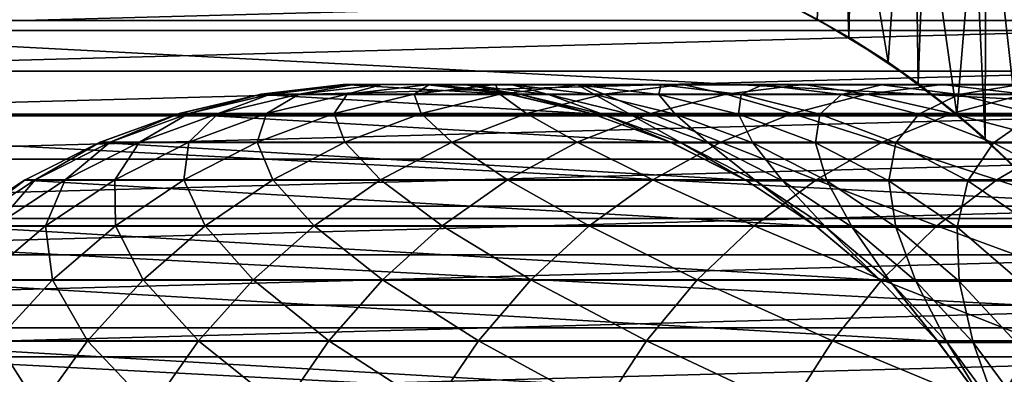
# Model space of a CAD drawing. Header units: metres. Extents: x -23 to 265, y -23 to 70.
# Tile 14 of 64: x -7.1 to 12.02, y 8.35 to 15.24. Entities that reach past the tile are written whole.
import ezdxf

# ---------------------------------------------------------------- set-up
doc = ezdxf.new("R2010")
doc.units = ezdxf.units.M
doc.layers.add('solid_SWIVIEL_SPOUT_SW0001', color=7, linetype='CONTINUOUS')

msp = doc.modelspace()

# ---------------------------------------------------------------- linework, layer by layer
at = {"layer": 'solid_SWIVIEL_SPOUT_SW0001'}
for points in [[(8.998302, 14.897964, 29.080879), (7.626505, 15.644653, 28.487469), (7.754554, 52.5, 28.538002)], [(7.626506, 15.644653, 67.512527), (8.998308, 14.897961, 66.919121), (7.754569, 52.5, 67.46199)], [(8.998302, 14.897964, 29.080879), (7.754554, 52.5, 28.538002), (9.813055, 52.5, 29.490368)], [(8.998308, 14.897961, 66.919121), (9.813069, 52.5, 66.509621), (7.754569, 52.5, 67.46199)], [(10.345019, 13.996405, 29.782351), (8.998302, 14.897964, 29.080879), (9.813055, 52.5, 29.490368)], [(8.998308, 14.897961, 66.919121), (10.345024, 13.996402, 66.217644), (9.813069, 52.5, 66.509621)], [(10.345019, 13.996405, 29.782351), (9.813055, 52.5, 29.490368), (11.756657, 52.5, 30.659771)], [(11.649474, 12.930913, 65.412415), (11.756677, 52.5, 65.340218), (9.813069, 52.5, 66.509621)], [(10.345024, 13.996402, 66.217644), (11.649474, 12.930913, 65.412415), (9.813069, 52.5, 66.509621)], [(11.649476, 12.930912, 30.587585), (10.345019, 13.996405, 29.782351), (11.756657, 52.5, 30.659771)], [(11.649474, 12.930913, 65.412415), (12.885215, 11.7, 64.51889), (11.756677, 52.5, 65.340218)], [(11.649476, 12.930912, 30.587585), (11.756657, 52.5, 30.659771), (12.885215, 11.7, 31.48111)], [(11.756657, 52.5, 30.659771), (13.562825, 52.5, 32.032776), (12.885215, 11.7, 31.48111)], [(13.562853, 52.5, 63.967201), (11.756677, 52.5, 65.340218), (12.885215, 11.7, 64.51889)], [(8.389693, 15.248994, 28.748688), (9.76221, 14.408957, 29.407011), (8.709156, 20.746099, 28.891087)], [(9.76221, 14.408957, 66.592987), (8.389693, 15.248994, 67.251312), (8.70916, 20.746098, 67.10891)], [(9.76221, 14.408957, 29.407011), (10.1573, 20.07683, 29.619867), (8.709156, 20.746099, 28.891087)], [(9.76221, 14.408957, 66.592987), (8.70916, 20.746098, 67.10891), (10.157303, 20.076832, 66.380119)], [(11.10037, 13.405243, 65.826431), (9.76221, 14.408957, 66.592987), (10.157303, 20.076832, 66.380119)], [(9.76221, 14.408957, 29.407011), (11.10037, 13.405243, 30.173565), (10.1573, 20.07683, 29.619867)], [(11.10037, 13.405243, 30.173565), (11.592036, 19.284052, 30.489298), (10.1573, 20.07683, 29.619867)], [(11.10037, 13.405243, 65.826431), (10.157303, 20.076832, 66.380119), (11.592048, 19.284046, 65.510704)], [(11.10037, 13.405243, 30.173565), (12.380527, 12.232794, 31.037613), (11.592036, 19.284052, 30.489298)], [(12.380527, 12.232794, 64.962387), (11.10037, 13.405243, 65.826431), (11.592048, 19.284046, 65.510704)], [(12.380527, 12.232794, 31.037613), (13.002514, 18.362589, 31.50956), (11.592036, 19.284052, 30.489298)], [(12.380527, 12.232794, 64.962387), (11.592048, 19.284046, 65.510704), (13.002521, 18.362583, 64.490433)], [(16.906519, 15.22275, -130), (-16.906515, 15.222754, -130), (-15.222732, 16.906536, -130)], [(16.906519, 15.22275, -130), (-15.222732, 16.906536, -130), (15.222731, 16.906536, -130)], [(13.400889, 15.77676, 100), (-13.400892, 15.776757, 100), (-14.235366, 15.028118, 100)], [(14.235367, 15.028117, 100), (13.400889, 15.77676, 100), (-14.235366, 15.028118, 100)], [(8.998302, 14.897964, 29.080879), (8.389693, 15.248994, 28.748688), (7.626505, 15.644653, 28.487469)], [(7.626506, 15.644653, 67.512527), (8.389693, 15.248994, 67.251312), (8.998308, 14.897961, 66.919121)], [(18.405123, 13.372131, -130), (-18.405117, 13.37214, -130), (-16.906515, 15.222754, -130)], [(18.405123, 13.372131, -130), (-16.906515, 15.222754, -130), (16.906519, 15.22275, -130)], [(8.998308, 14.897961, 66.919121), (8.389693, 15.248994, 67.251312), (9.76221, 14.408957, 66.592987)], [(8.998302, 14.897964, 29.080879), (9.76221, 14.408957, 29.407011), (8.389693, 15.248994, 28.748688)], [(14.235367, 15.028117, 100), (-14.235366, 15.028118, 100), (-15.02811, 14.235375, 100)], [(15.028111, 14.235373, 100), (14.235367, 15.028117, 100), (-15.02811, 14.235375, 100)], [(10.345019, 13.996405, 29.782351), (9.76221, 14.408957, 29.407011), (8.998302, 14.897964, 29.080879)], [(8.998308, 14.897961, 66.919121), (9.76221, 14.408957, 66.592987), (10.345024, 13.996402, 66.217644)], [(10.345024, 13.996402, 66.217644), (9.76221, 14.408957, 66.592987), (11.10037, 13.405243, 65.826431)], [(10.345019, 13.996405, 29.782351), (11.10037, 13.405243, 30.173565), (9.76221, 14.408957, 29.407011)], [(15.028111, 14.235373, 100), (-15.02811, 14.235375, 100), (-15.776747, 13.400906, 100)], [(15.776754, 13.400896, 100), (15.028111, 14.235373, 100), (-15.776747, 13.400906, 100)], [(-2.431064, 13.787311, 100.25), (-2.413426, 13.790409, 180.25), (-0.814028, 13.976315, 180.25)], [(-0.814039, 13.976314, 100.25), (-2.431064, 13.787311, 100.25), (-0.814028, 13.976315, 180.25)], [(2.431069, 13.78731, 100.25), (-2.431064, 13.787311, 100.25), (-0.814039, 13.976314, 100.25)], [(-0.814028, 13.976315, 180.25), (-2.413426, 13.790409, 180.25), (-2.226862, 13.790409, 187.115387)], [(-0.610338, 13.977437, 187.027466), (-2.226862, 13.790409, 187.115387), (-1.667722, 13.790409, 193.96051)], [(-0.794512, 13.977437, 180.25), (-0.814028, 13.976315, 180.25), (-2.226862, 13.790409, 187.115387)], [(-0.610338, 13.977437, 187.027466), (-0.794512, 13.977437, 180.25), (-2.226862, 13.790409, 187.115387)], [(-0.058358, 13.977437, 193.784927), (-1.667722, 13.790409, 193.96051), (-0.737655, 13.790409, 200.765152)], [(-0.058358, 13.977437, 193.784927), (-0.610338, 13.977437, 187.027466), (-1.667722, 13.790409, 193.96051)], [(-0.814039, 13.976314, 100.25), (-0.814028, 13.976315, 180.25), (-0.794512, 13.977437, 180.25)], [(-0.814039, 13.976314, 100.25), (-0.794512, 13.977437, 180.25), (0.814028, 13.976315, 180.25)], [(0.814046, 13.976313, 100.25), (-0.814039, 13.976314, 100.25), (0.814028, 13.976315, 180.25)], [(2.431069, 13.78731, 100.25), (-0.814039, 13.976314, 100.25), (0.814046, 13.976313, 100.25)], [(0.814028, 13.976315, 180.25), (-0.794512, 13.977437, 180.25), (-0.610338, 13.977437, 187.027466)], [(0.859798, 13.977437, 200.502426), (-0.737655, 13.790409, 200.765152), (0.560593, 13.790409, 207.509262)], [(0.859798, 13.977437, 200.502426), (-0.058358, 13.977437, 193.784927), (-0.737655, 13.790409, 200.765152)], [(1.016937, 13.975067, 186.938965), (-0.610338, 13.977437, 187.027466), (-0.058358, 13.977437, 193.784927)], [(0.835168, 13.975067, 180.25), (0.814028, 13.976315, 180.25), (-0.610338, 13.977437, 187.027466)], [(1.016937, 13.975067, 186.938965), (0.835168, 13.975067, 180.25), (-0.610338, 13.977437, 187.027466)], [(1.561709, 13.975067, 193.60817), (-0.058358, 13.977437, 193.784927), (0.859798, 13.977437, 200.502426)], [(1.561709, 13.975067, 193.60817), (1.016937, 13.975067, 186.938965), (-0.058358, 13.977437, 193.784927)], [(2.14142, 13.977437, 207.160156), (0.560593, 13.790409, 207.509262), (2.223191, 13.790409, 214.172897)], [(2.14142, 13.977437, 207.160156), (0.859798, 13.977437, 200.502426), (0.560593, 13.790409, 207.509262)], [(0.814046, 13.976313, 100.25), (0.814028, 13.976315, 180.25), (0.835168, 13.975067, 180.25)], [(0.814046, 13.976313, 100.25), (0.835168, 13.975067, 180.25), (2.431074, 13.787309, 180.25)], [(2.431069, 13.78731, 100.25), (0.814046, 13.976313, 100.25), (2.431074, 13.787309, 180.25)], [(2.431074, 13.787309, 180.25), (0.835168, 13.975067, 180.25), (1.016937, 13.975067, 186.938965)], [(2.467875, 13.975067, 200.237961), (0.859798, 13.977437, 200.502426), (2.14142, 13.977437, 207.160156)], [(2.467875, 13.975067, 200.237961), (1.561709, 13.975067, 193.60817), (0.859798, 13.977437, 200.502426)], [(2.632911, 13.78333, 186.851059), (1.016937, 13.975067, 186.938965), (1.561709, 13.975067, 193.60817)], [(2.45353, 13.78333, 180.25), (2.431074, 13.787309, 180.25), (1.016937, 13.975067, 186.938965)], [(2.632911, 13.78333, 186.851059), (2.45353, 13.78333, 180.25), (1.016937, 13.975067, 186.938965)], [(3.170525, 13.78333, 193.432648), (1.561709, 13.975067, 193.60817), (2.467875, 13.975067, 200.237961)], [(3.170525, 13.78333, 193.432648), (2.632911, 13.78333, 186.851059), (1.561709, 13.975067, 193.60817)], [(3.782726, 13.977437, 213.738464), (2.14142, 13.977437, 207.160156), (2.223191, 13.790409, 214.172897)], [(3.73276, 13.975067, 206.808746), (2.14142, 13.977437, 207.160156), (3.782726, 13.977437, 213.738464)], [(3.73276, 13.975067, 206.808746), (2.467875, 13.975067, 200.237961), (2.14142, 13.977437, 207.160156)], [(3.782726, 13.977437, 213.738464), (2.223191, 13.790409, 214.172897), (4.24523, 13.790409, 220.736404)], [(4.064784, 13.78333, 199.975327), (2.467875, 13.975067, 200.237961), (3.73276, 13.975067, 206.808746)], [(4.064784, 13.78333, 199.975327), (3.170525, 13.78333, 193.432648), (2.467875, 13.975067, 200.237961)], [(5.352632, 13.975067, 213.301147), (3.73276, 13.975067, 206.808746), (3.782726, 13.977437, 213.738464)], [(5.313049, 13.78333, 206.459763), (3.73276, 13.975067, 206.808746), (5.352632, 13.975067, 213.301147)], [(5.313049, 13.78333, 206.459763), (4.064784, 13.78333, 199.975327), (3.73276, 13.975067, 206.808746)], [(5.77887, 13.977437, 220.217926), (3.782726, 13.977437, 213.738464), (4.24523, 13.790409, 220.736404)], [(5.352632, 13.975067, 213.301147), (3.782726, 13.977437, 213.738464), (5.77887, 13.977437, 220.217926)], [(5.77887, 13.977437, 220.217926), (4.24523, 13.790409, 220.736404), (6.620743, 13.790409, 227.18042)], [(6.911636, 13.78333, 212.866852), (5.313049, 13.78333, 206.459763), (5.352632, 13.975067, 213.301147)], [(7.322708, 13.975067, 219.695984), (5.352632, 13.975067, 213.301147), (5.77887, 13.977437, 220.217926)], [(6.911636, 13.78333, 212.866852), (5.352632, 13.975067, 213.301147), (7.322708, 13.975067, 219.695984)], [(8.12396, 13.977437, 226.579407), (5.77887, 13.977437, 220.217926), (6.620743, 13.790409, 227.18042)], [(7.322708, 13.975067, 219.695984), (5.77887, 13.977437, 220.217926), (8.12396, 13.977437, 226.579407)], [(8.12396, 13.977437, 226.579407), (6.620743, 13.790409, 227.18042), (9.342717, 13.790409, 233.485901)], [(8.855826, 13.78333, 219.177673), (6.911636, 13.78333, 212.866852), (7.322708, 13.975067, 219.695984)], [(9.637175, 13.975067, 225.974396), (7.322708, 13.975067, 219.695984), (8.12396, 13.977437, 226.579407)], [(8.855826, 13.78333, 219.177673), (7.322708, 13.975067, 219.695984), (9.637175, 13.975067, 225.974396)], [(10.811076, 13.977437, 232.804138), (8.12396, 13.977437, 226.579407), (9.342717, 13.790409, 233.485901)], [(9.637175, 13.975067, 225.974396), (8.12396, 13.977437, 226.579407), (10.811076, 13.977437, 232.804138)], [(11.139881, 13.78333, 225.373581), (8.855826, 13.78333, 219.177673), (9.637175, 13.975067, 225.974396)], [(10.811076, 13.977437, 232.804138), (9.342717, 13.790409, 233.485901), (12.403119, 13.790409, 239.634262)], [(12.2892, 13.975067, 232.117844), (9.637175, 13.975067, 225.974396), (10.811076, 13.977437, 232.804138)], [(11.139881, 13.78333, 225.373581), (9.637175, 13.975067, 225.974396), (12.2892, 13.975067, 232.117844)], [(11.649476, 12.930912, 30.587585), (11.10037, 13.405243, 30.173565), (10.345019, 13.996405, 29.782351)], [(10.345024, 13.996402, 66.217644), (11.10037, 13.405243, 65.826431), (11.649474, 12.930913, 65.412415)], [(13.832285, 13.977437, 238.873764), (10.811076, 13.977437, 232.804138), (12.403119, 13.790409, 239.634262)], [(12.2892, 13.975067, 232.117844), (10.811076, 13.977437, 232.804138), (13.832285, 13.977437, 238.873764)], [(13.757058, 13.78333, 231.43631), (11.139881, 13.78333, 225.373581), (12.2892, 13.975067, 232.117844)], [(-2.431064, 13.787311, 100.25), (-4.015254, 13.411851, 100.25), (-2.431074, 13.787309, 180.25)], [(4.015261, 13.411848, 100.25), (-4.015254, 13.411851, 100.25), (-2.431064, 13.787311, 100.25)], [(-4.015254, 13.411851, 100.25), (-3.999637, 13.416516, 180.25), (-2.431074, 13.787309, 180.25)], [(-2.431074, 13.787309, 180.25), (-3.999637, 13.416516, 180.25), (-3.810732, 13.416516, 187.201538)], [(-2.226862, 13.790409, 187.115387), (-3.810732, 13.416516, 187.201538), (-3.244576, 13.416516, 194.132538)], [(-2.413426, 13.790409, 180.25), (-2.431074, 13.787309, 180.25), (-3.810732, 13.416516, 187.201538)], [(-2.226862, 13.790409, 187.115387), (-2.413426, 13.790409, 180.25), (-3.810732, 13.416516, 187.201538)], [(-1.667722, 13.790409, 193.96051), (-3.244576, 13.416516, 194.132538), (-2.302839, 13.416516, 201.022583)], [(-1.667722, 13.790409, 193.96051), (-2.226862, 13.790409, 187.115387), (-3.244576, 13.416516, 194.132538)], [(-2.431064, 13.787311, 100.25), (-2.431074, 13.787309, 180.25), (-2.413426, 13.790409, 180.25)], [(4.015261, 13.411848, 100.25), (-2.431064, 13.787311, 100.25), (2.431069, 13.78731, 100.25)], [(-0.737655, 13.790409, 200.765152), (-2.302839, 13.416516, 201.022583), (-0.9883, 13.416516, 207.851303)], [(-0.737655, 13.790409, 200.765152), (-1.667722, 13.790409, 193.96051), (-2.302839, 13.416516, 201.022583)], [(0.560593, 13.790409, 207.509262), (-0.9883, 13.416516, 207.851303), (0.695159, 13.416516, 214.598557)], [(0.560593, 13.790409, 207.509262), (-0.737655, 13.790409, 200.765152), (-0.9883, 13.416516, 207.851303)], [(2.223191, 13.790409, 214.172897), (0.560593, 13.790409, 207.509262), (0.695159, 13.416516, 214.598557)], [(2.223191, 13.790409, 214.172897), (0.695159, 13.416516, 214.598557), (2.74257, 13.416516, 221.244431)], [(4.24523, 13.790409, 220.736404), (2.223191, 13.790409, 214.172897), (2.74257, 13.416516, 221.244431)], [(2.431069, 13.78731, 100.25), (2.431074, 13.787309, 180.25), (2.45353, 13.78333, 180.25)], [(2.431069, 13.78731, 100.25), (2.45353, 13.78333, 180.25), (4.015245, 13.411853, 180.25)], [(4.015261, 13.411848, 100.25), (2.431069, 13.78731, 100.25), (4.015245, 13.411853, 180.25)], [(4.015245, 13.411853, 180.25), (2.45353, 13.78333, 180.25), (2.632911, 13.78333, 186.851059)], [(4.215689, 13.404825, 186.764984), (2.632911, 13.78333, 186.851059), (3.170525, 13.78333, 193.432648)], [(4.038647, 13.404825, 180.25), (4.015245, 13.411853, 180.25), (2.632911, 13.78333, 186.851059)], [(4.215689, 13.404825, 186.764984), (4.038647, 13.404825, 180.25), (2.632911, 13.78333, 186.851059)], [(4.24523, 13.790409, 220.736404), (2.74257, 13.416516, 221.244431), (5.147891, 13.416516, 227.769287)], [(4.746291, 13.404825, 193.260727), (3.170525, 13.78333, 193.432648), (4.064784, 13.78333, 199.975327)], [(4.746291, 13.404825, 193.260727), (4.215689, 13.404825, 186.764984), (3.170525, 13.78333, 193.432648)], [(5.628888, 13.404825, 199.718079), (4.064784, 13.78333, 199.975327), (5.313049, 13.78333, 206.459763)], [(5.628888, 13.404825, 199.718079), (4.746291, 13.404825, 193.260727), (4.064784, 13.78333, 199.975327)], [(6.620743, 13.790409, 227.18042), (4.24523, 13.790409, 220.736404), (5.147891, 13.416516, 227.769287)], [(6.620743, 13.790409, 227.18042), (5.147891, 13.416516, 227.769287), (7.90402, 13.416516, 234.1539)], [(6.860874, 13.404825, 206.117966), (5.313049, 13.78333, 206.459763), (6.911636, 13.78333, 212.866852)], [(6.860874, 13.404825, 206.117966), (5.628888, 13.404825, 199.718079), (5.313049, 13.78333, 206.459763)], [(9.342717, 13.790409, 233.485901), (6.620743, 13.790409, 227.18042), (7.90402, 13.416516, 234.1539)], [(8.438614, 13.404825, 212.441498), (6.860874, 13.404825, 206.117966), (6.911636, 13.78333, 212.866852)], [(8.438614, 13.404825, 212.441498), (6.911636, 13.78333, 212.866852), (8.855826, 13.78333, 219.177673)], [(9.342717, 13.790409, 233.485901), (7.90402, 13.416516, 234.1539), (11.002824, 13.416516, 240.37941)], [(10.35745, 13.404825, 218.669998), (8.438614, 13.404825, 212.441498), (8.855826, 13.78333, 219.177673)], [(10.35745, 13.404825, 218.669998), (8.855826, 13.78333, 219.177673), (11.139881, 13.78333, 225.373581)], [(12.403119, 13.790409, 239.634262), (9.342717, 13.790409, 233.485901), (11.002824, 13.416516, 240.37941)], [(12.611717, 13.404825, 224.78511), (10.35745, 13.404825, 218.669998), (11.139881, 13.78333, 225.373581)], [(12.403119, 13.790409, 239.634262), (11.002824, 13.416516, 240.37941), (14.435154, 13.416516, 246.427429)], [(12.611717, 13.404825, 224.78511), (11.139881, 13.78333, 225.373581), (13.757058, 13.78333, 231.43631)], [(15.776754, 13.400896, 100), (-15.776747, 13.400906, 100), (-16.479136, 12.527091, 100)], [(16.479145, 12.52708, 100), (15.776754, 13.400896, 100), (-16.479136, 12.527091, 100)], [(-5.545114, 12.855027, 100.25), (-5.531652, 12.860826, 180.25), (-4.015245, 13.411853, 180.25)], [(-4.015254, 13.411851, 100.25), (-5.545114, 12.855027, 100.25), (-4.015245, 13.411853, 180.25)], [(5.545118, 12.855025, 100.25), (-5.545114, 12.855027, 100.25), (-4.015254, 13.411851, 100.25)], [(-4.015245, 13.411853, 180.25), (-5.531652, 12.860826, 180.25), (-5.340486, 12.860826, 187.284729)], [(-3.810732, 13.416516, 187.201538), (-5.340486, 12.860826, 187.284729), (-4.767553, 12.860826, 194.298706)], [(-3.999637, 13.416516, 180.25), (-4.015245, 13.411853, 180.25), (-5.340486, 12.860826, 187.284729)], [(-3.810732, 13.416516, 187.201538), (-3.999637, 13.416516, 180.25), (-5.340486, 12.860826, 187.284729)], [(-3.244576, 13.416516, 194.132538), (-4.767553, 12.860826, 194.298706), (-3.814545, 12.860826, 201.27121)], [(-3.244576, 13.416516, 194.132538), (-3.810732, 13.416516, 187.201538), (-4.767553, 12.860826, 194.298706)], [(-4.015254, 13.411851, 100.25), (-4.015245, 13.411853, 180.25), (-3.999637, 13.416516, 180.25)], [(5.545118, 12.855025, 100.25), (-4.015254, 13.411851, 100.25), (4.015261, 13.411848, 100.25)], [(-2.302839, 13.416516, 201.022583), (-3.814545, 12.860826, 201.27121), (-2.484273, 12.860826, 208.181656)], [(-2.302839, 13.416516, 201.022583), (-3.244576, 13.416516, 194.132538), (-3.814545, 12.860826, 201.27121)], [(-0.9883, 13.416516, 207.851303), (-2.484273, 12.860826, 208.181656), (-0.780664, 12.860826, 215.009674)], [(-0.9883, 13.416516, 207.851303), (-2.302839, 13.416516, 201.022583), (-2.484273, 12.860826, 208.181656)], [(0.695159, 13.416516, 214.598557), (-0.9883, 13.416516, 207.851303), (-0.780664, 12.860826, 215.009674)], [(0.695159, 13.416516, 214.598557), (-0.780664, 12.860826, 215.009674), (1.291252, 12.860826, 221.735077)], [(2.74257, 13.416516, 221.244431), (0.695159, 13.416516, 214.598557), (1.291252, 12.860826, 221.735077)], [(2.74257, 13.416516, 221.244431), (1.291252, 12.860826, 221.735077), (3.725362, 12.860826, 228.338043)], [(5.147891, 13.416516, 227.769287), (2.74257, 13.416516, 221.244431), (3.725362, 12.860826, 228.338043)], [(5.147891, 13.416516, 227.769287), (3.725362, 12.860826, 228.338043), (6.514479, 12.860826, 234.799072)], [(4.015261, 13.411848, 100.25), (4.015245, 13.411853, 180.25), (4.038647, 13.404825, 180.25)], [(4.015261, 13.411848, 100.25), (4.038647, 13.404825, 180.25), (5.545117, 12.855025, 180.25)], [(5.545118, 12.855025, 100.25), (4.015261, 13.411848, 100.25), (5.545117, 12.855025, 180.25)], [(5.545117, 12.855025, 180.25), (4.038647, 13.404825, 180.25), (4.215689, 13.404825, 186.764984)], [(5.743822, 12.84468, 186.68187), (4.215689, 13.404825, 186.764984), (4.746291, 13.404825, 193.260727)], [(5.569039, 12.84468, 180.25), (5.545117, 12.855025, 180.25), (4.215689, 13.404825, 186.764984)], [(5.743822, 12.84468, 186.68187), (5.569039, 12.84468, 180.25), (4.215689, 13.404825, 186.764984)], [(6.267655, 12.84468, 193.094742), (4.746291, 13.404825, 193.260727), (5.628888, 13.404825, 199.718079)], [(6.267655, 12.84468, 193.094742), (5.743822, 12.84468, 186.68187), (4.746291, 13.404825, 193.260727)], [(7.90402, 13.416516, 234.1539), (5.147891, 13.416516, 227.769287), (6.514479, 12.860826, 234.799072)], [(7.138993, 12.84468, 199.469711), (5.628888, 13.404825, 199.718079), (6.860874, 13.404825, 206.117966)], [(7.138993, 12.84468, 199.469711), (6.267655, 12.84468, 193.094742), (5.628888, 13.404825, 199.718079)], [(7.90402, 13.416516, 234.1539), (6.514479, 12.860826, 234.799072), (9.650372, 12.860826, 241.099091)], [(8.355262, 12.84468, 205.787949), (6.860874, 13.404825, 206.117966), (8.438614, 13.404825, 212.441498)], [(8.355262, 12.84468, 205.787949), (7.138993, 12.84468, 199.469711), (6.860874, 13.404825, 206.117966)], [(11.002824, 13.416516, 240.37941), (7.90402, 13.416516, 234.1539), (9.650372, 12.860826, 241.099091)], [(9.912873, 12.84468, 212.030807), (8.355262, 12.84468, 205.787949), (8.438614, 13.404825, 212.441498)], [(9.912873, 12.84468, 212.030807), (8.438614, 13.404825, 212.441498), (10.35745, 13.404825, 218.669998)], [(11.002824, 13.416516, 240.37941), (9.650372, 12.860826, 241.099091), (13.123784, 12.860826, 247.219498)], [(11.80723, 12.84468, 218.179871), (9.912873, 12.84468, 212.030807), (10.35745, 13.404825, 218.669998)], [(11.80723, 12.84468, 218.179871), (10.35745, 13.404825, 218.669998), (12.611717, 13.404825, 224.78511)], [(14.435154, 13.416516, 246.427429), (11.002824, 13.416516, 240.37941), (13.123784, 12.860826, 247.219498)], [(11.649474, 12.930913, 65.412415), (11.10037, 13.405243, 65.826431), (12.380527, 12.232794, 64.962387)], [(11.649476, 12.930912, 30.587585), (12.380527, 12.232794, 31.037613), (11.10037, 13.405243, 30.173565)], [(14.032739, 12.84468, 224.216965), (11.80723, 12.84468, 218.179871), (12.611717, 13.404825, 224.78511)], [(19.702105, 11.374951, -130), (-19.702097, 11.374965, -130), (-18.405117, 13.37214, -130)], [(19.702105, 11.374951, -130), (-18.405117, 13.37214, -130), (18.405123, 13.372131, -130)], [(-5.545114, 12.855027, 100.25), (-6.999993, 12.12436, 100.25), (-6.988711, 12.130866, 180.25)], [(7, 12.124356, 100.25), (-6.999993, 12.12436, 100.25), (-5.545114, 12.855027, 100.25)], [(-5.531652, 12.860826, 180.25), (-6.988711, 12.130866, 180.25), (-6.795395, 12.130866, 187.363861)], [(-5.545114, 12.855027, 100.25), (-6.988711, 12.130866, 180.25), (-5.531652, 12.860826, 180.25)], [(-5.340486, 12.860826, 187.284729), (-6.795395, 12.130866, 187.363861), (-6.216018, 12.130866, 194.456726)], [(-5.340486, 12.860826, 187.284729), (-5.531652, 12.860826, 180.25), (-6.795395, 12.130866, 187.363861)], [(-4.767553, 12.860826, 194.298706), (-6.216018, 12.130866, 194.456726), (-5.252289, 12.130866, 201.50766)], [(-4.767553, 12.860826, 194.298706), (-5.340486, 12.860826, 187.284729), (-6.216018, 12.130866, 194.456726)], [(7, 12.124356, 100.25), (-5.545114, 12.855027, 100.25), (5.545118, 12.855025, 100.25)], [(-3.814545, 12.860826, 201.27121), (-5.252289, 12.130866, 201.50766), (-3.907053, 12.130866, 208.49585)], [(-3.814545, 12.860826, 201.27121), (-4.767553, 12.860826, 194.298706), (-5.252289, 12.130866, 201.50766)], [(-2.484273, 12.860826, 208.181656), (-3.907053, 12.130866, 208.49585), (-2.184281, 12.130866, 215.400665)], [(-2.484273, 12.860826, 208.181656), (-3.814545, 12.860826, 201.27121), (-3.907053, 12.130866, 208.49585)], [(-0.780664, 12.860826, 215.009674), (-2.484273, 12.860826, 208.181656), (-2.184281, 12.130866, 215.400665)], [(-0.780664, 12.860826, 215.009674), (-2.184281, 12.130866, 215.400665), (-0.089058, 12.130866, 222.201736)], [(1.291252, 12.860826, 221.735077), (-0.780664, 12.860826, 215.009674), (-0.089058, 12.130866, 222.201736)], [(1.291252, 12.860826, 221.735077), (-0.089058, 12.130866, 222.201736), (2.372432, 12.130866, 228.878967)], [(3.725362, 12.860826, 228.338043), (1.291252, 12.860826, 221.735077), (2.372432, 12.130866, 228.878967)], [(3.725362, 12.860826, 228.338043), (2.372432, 12.130866, 228.878967), (5.192923, 12.130866, 235.412674)], [(6.514479, 12.860826, 234.799072), (3.725362, 12.860826, 228.338043), (5.192923, 12.130866, 235.412674)], [(6.514479, 12.860826, 234.799072), (5.192923, 12.130866, 235.412674), (8.36409, 12.130866, 241.783554)], [(5.545118, 12.855025, 100.25), (5.545117, 12.855025, 180.25), (5.569039, 12.84468, 180.25)], [(5.545118, 12.855025, 100.25), (5.569039, 12.84468, 180.25), (7, 12.124355, 180.25)], [(7, 12.124356, 100.25), (5.545118, 12.855025, 100.25), (7, 12.124355, 180.25)], [(7, 12.124355, 180.25), (5.569039, 12.84468, 180.25), (5.743822, 12.84468, 186.68187)], [(7.196605, 12.110486, 186.602844), (5.743822, 12.84468, 186.68187), (6.267655, 12.84468, 193.094742)], [(7.023969, 12.110486, 180.25), (7, 12.124355, 180.25), (5.743822, 12.84468, 186.68187)], [(7.196605, 12.110486, 186.602844), (7.023969, 12.110486, 180.25), (5.743822, 12.84468, 186.68187)], [(7.714003, 12.110486, 192.936951), (6.267655, 12.84468, 193.094742), (7.138993, 12.84468, 199.469711)], [(7.714003, 12.110486, 192.936951), (7.196605, 12.110486, 186.602844), (6.267655, 12.84468, 193.094742)], [(9.650372, 12.860826, 241.099091), (6.514479, 12.860826, 234.799072), (8.36409, 12.130866, 241.783554)], [(8.574636, 12.110486, 199.233597), (7.138993, 12.84468, 199.469711), (8.355262, 12.84468, 205.787949)], [(8.574636, 12.110486, 199.233597), (7.714003, 12.110486, 192.936951), (7.138993, 12.84468, 199.469711)], [(9.775963, 12.110486, 205.474213), (8.355262, 12.84468, 205.787949), (9.912873, 12.84468, 212.030807)], [(9.775963, 12.110486, 205.474213), (8.574636, 12.110486, 199.233597), (8.355262, 12.84468, 205.787949)], [(9.650372, 12.860826, 241.099091), (8.36409, 12.130866, 241.783554), (11.876574, 12.130866, 247.972809)], [(13.123784, 12.860826, 247.219498), (9.650372, 12.860826, 241.099091), (11.876574, 12.130866, 247.972809)], [(11.314439, 12.110486, 211.640381), (9.775963, 12.110486, 205.474213), (9.912873, 12.84468, 212.030807)], [(11.314439, 12.110486, 211.640381), (9.912873, 12.84468, 212.030807), (11.80723, 12.84468, 218.179871)], [(13.185523, 12.110486, 217.713898), (11.314439, 12.110486, 211.640381), (11.80723, 12.84468, 218.179871)], [(11.649474, 12.930913, 65.412415), (12.380527, 12.232794, 64.962387), (12.885215, 11.7, 64.51889)], [(11.649476, 12.930912, 30.587585), (12.885215, 11.7, 31.48111), (12.380527, 12.232794, 31.037613)], [(13.185523, 12.110486, 217.713898), (11.80723, 12.84468, 218.179871), (14.032739, 12.84468, 224.216965)], [(13.123784, 12.860826, 247.219498), (11.876574, 12.130866, 247.972809), (15.720005, 12.130866, 253.962173)], [(16.479145, 12.52708, 100), (-16.479136, 12.527091, 100), (-17.133141, 11.616605, 100)], [(17.133148, 11.616593, 100), (16.479145, 12.52708, 100), (-17.133141, 11.616605, 100)], [(-6.999993, 12.12436, 100.25), (-8.360217, 11.229728, 100.25), (-8.351071, 11.23653, 180.25)], [(8.36022, 11.229725, 100.25), (-8.360217, 11.229728, 100.25), (-6.999993, 12.12436, 100.25)], [(-6.988711, 12.130866, 180.25), (-8.351071, 11.23653, 180.25), (-8.155745, 11.23653, 187.437851)], [(-6.999993, 12.12436, 100.25), (-8.351071, 11.23653, 180.25), (-6.988711, 12.130866, 180.25)], [(-6.795395, 12.130866, 187.363861), (-8.155745, 11.23653, 187.437851), (-7.570341, 11.23653, 194.604492)], [(-6.795395, 12.130866, 187.363861), (-6.988711, 12.130866, 180.25), (-8.155745, 11.23653, 187.437851)], [(-6.216018, 12.130866, 194.456726), (-7.570341, 11.23653, 194.604492), (-6.596589, 11.23653, 201.72876)], [(-6.216018, 12.130866, 194.456726), (-6.795395, 12.130866, 187.363861), (-7.570341, 11.23653, 194.604492)], [(8.36022, 11.229725, 100.25), (-6.999993, 12.12436, 100.25), (7, 12.124356, 100.25)], [(-5.252289, 12.130866, 201.50766), (-6.596589, 11.23653, 201.72876), (-5.237362, 11.23653, 208.789627)], [(-5.252289, 12.130866, 201.50766), (-6.216018, 12.130866, 194.456726), (-6.596589, 11.23653, 201.72876)], [(-3.907053, 12.130866, 208.49585), (-5.252289, 12.130866, 201.50766), (-5.237362, 11.23653, 208.789627)], [(-3.907053, 12.130866, 208.49585), (-5.237362, 11.23653, 208.789627), (-3.496672, 11.23653, 215.766266)], [(-2.184281, 12.130866, 215.400665), (-3.907053, 12.130866, 208.49585), (-3.496672, 11.23653, 215.766266)], [(-2.184281, 12.130866, 215.400665), (-3.496672, 11.23653, 215.766266), (-1.379658, 11.23653, 222.638062)], [(-0.089058, 12.130866, 222.201736), (-2.184281, 12.130866, 215.400665), (-1.379658, 11.23653, 222.638062)], [(-0.089058, 12.130866, 222.201736), (-1.379658, 11.23653, 222.638062), (1.107433, 11.23653, 229.38475)], [(2.372432, 12.130866, 228.878967), (-0.089058, 12.130866, 222.201736), (1.107433, 11.23653, 229.38475)], [(2.372432, 12.130866, 228.878967), (1.107433, 11.23653, 229.38475), (3.957259, 11.23653, 235.986404)], [(5.192923, 12.130866, 235.412674), (2.372432, 12.130866, 228.878967), (3.957259, 11.23653, 235.986404)], [(5.192923, 12.130866, 235.412674), (3.957259, 11.23653, 235.986404), (7.161408, 11.23653, 242.423538)], [(8.36409, 12.130866, 241.783554), (5.192923, 12.130866, 235.412674), (7.161408, 11.23653, 242.423538)], [(7, 12.124356, 100.25), (7, 12.124355, 180.25), (7.023969, 12.110486, 180.25)], [(7, 12.124356, 100.25), (7.023969, 12.110486, 180.25), (8.36022, 11.229725, 180.25)], [(8.36022, 11.229725, 100.25), (7, 12.124356, 100.25), (8.36022, 11.229725, 180.25)], [(8.36022, 11.229725, 180.25), (7.023969, 12.110486, 180.25), (7.196605, 12.110486, 186.602844)], [(8.36409, 12.130866, 241.783554), (7.161408, 11.23653, 242.423538), (10.710423, 11.23653, 248.67717)], [(8.554351, 11.212191, 186.529007), (7.196605, 12.110486, 186.602844), (7.714003, 12.110486, 192.936951)], [(8.383721, 11.212191, 180.25), (8.36022, 11.229725, 180.25), (7.196605, 12.110486, 186.602844)], [(8.554351, 11.212191, 186.529007), (8.383721, 11.212191, 180.25), (7.196605, 12.110486, 186.602844)], [(9.065734, 11.212191, 192.789474), (7.714003, 12.110486, 192.936951), (8.574636, 12.110486, 199.233597)], [(9.065734, 11.212191, 192.789474), (8.554351, 11.212191, 186.529007), (7.714003, 12.110486, 192.936951)], [(11.876574, 12.130866, 247.972809), (8.36409, 12.130866, 241.783554), (10.710423, 11.23653, 248.67717)], [(9.916363, 11.212191, 199.012924), (8.574636, 12.110486, 199.233597), (9.775963, 12.110486, 205.474213)], [(9.916363, 11.212191, 199.012924), (9.065734, 11.212191, 192.789474), (8.574636, 12.110486, 199.233597)], [(11.103725, 11.212191, 205.181), (9.775963, 12.110486, 205.474213), (11.314439, 12.110486, 211.640381)], [(11.103725, 11.212191, 205.181), (9.916363, 11.212191, 199.012924), (9.775963, 12.110486, 205.474213)], [(11.876574, 12.130866, 247.972809), (10.710423, 11.23653, 248.67717), (14.593829, 11.23653, 254.728821)], [(12.624318, 11.212191, 211.275497), (11.103725, 11.212191, 205.181), (11.314439, 12.110486, 211.640381)], [(12.624318, 11.212191, 211.275497), (11.314439, 12.110486, 211.640381), (13.185523, 12.110486, 217.713898)], [(15.720005, 12.130866, 253.962173), (11.876574, 12.130866, 247.972809), (14.593829, 11.23653, 254.728821)], [(17.133148, 11.616593, 100), (-17.133141, 11.616605, 100), (-17.73694, 10.671971, 100)], [(17.73695, 10.671954, 100), (17.133148, 11.616593, 100), (-17.73694, 10.671971, 100)], [(20.783169, 9.253239, -130), (-20.783159, 9.253258, -130), (-19.702097, 11.374965, -130)], [(20.783169, 9.253239, -130), (-19.702097, 11.374965, -130), (19.702105, 11.374951, -130)], [(9.607372, 10.183241, 100.25), (-9.607366, 10.183247, 100.25), (-8.360217, 11.229728, 100.25)], [(9.607372, 10.183241, 100.25), (-8.360217, 11.229728, 100.25), (8.36022, 11.229725, 100.25)], [(-6.596589, 11.23653, 201.72876), (-7.829229, 10.189936, 201.931488), (-6.457173, 10.189936, 209.059006)], [(-6.596589, 11.23653, 201.72876), (-7.570341, 11.23653, 194.604492), (-7.829229, 10.189936, 201.931488)], [(-5.237362, 11.23653, 208.789627), (-6.596589, 11.23653, 201.72876), (-6.457173, 10.189936, 209.059006)], [(-5.237362, 11.23653, 208.789627), (-6.457173, 10.189936, 209.059006), (-4.700054, 10.189936, 216.101486)], [(-3.496672, 11.23653, 215.766266), (-5.237362, 11.23653, 208.789627), (-4.700054, 10.189936, 216.101486)], [(-3.496672, 11.23653, 215.766266), (-4.700054, 10.189936, 216.101486), (-2.563058, 10.189936, 223.038147)], [(-1.379658, 11.23653, 222.638062), (-3.496672, 11.23653, 215.766266), (-2.563058, 10.189936, 223.038147)], [(-1.379658, 11.23653, 222.638062), (-2.563058, 10.189936, 223.038147), (-0.052493, 10.189936, 229.848511)], [(1.107433, 11.23653, 229.38475), (-1.379658, 11.23653, 222.638062), (-0.052493, 10.189936, 229.848511)], [(1.107433, 11.23653, 229.38475), (-0.052493, 10.189936, 229.848511), (2.824231, 10.189936, 236.512466)], [(3.957259, 11.23653, 235.986404), (1.107433, 11.23653, 229.38475), (2.824231, 10.189936, 236.512466)], [(3.957259, 11.23653, 235.986404), (2.824231, 10.189936, 236.512466), (6.058623, 10.189936, 243.010376)], [(7.161408, 11.23653, 242.423538), (3.957259, 11.23653, 235.986404), (6.058623, 10.189936, 243.010376)], [(7.161408, 11.23653, 242.423538), (6.058623, 10.189936, 243.010376), (9.641136, 10.189936, 249.323029)], [(10.710423, 11.23653, 248.67717), (7.161408, 11.23653, 242.423538), (9.641136, 10.189936, 249.323029)], [(8.36022, 11.229725, 100.25), (8.36022, 11.229725, 180.25), (8.383721, 11.212191, 180.25)], [(8.36022, 11.229725, 100.25), (8.383721, 11.212191, 180.25), (9.607383, 10.183231, 180.25)], [(9.607372, 10.183241, 100.25), (8.36022, 11.229725, 100.25), (9.607383, 10.183231, 180.25)], [(9.607383, 10.183231, 180.25), (8.383721, 11.212191, 180.25), (8.554351, 11.212191, 186.529007)], [(9.798662, 10.161966, 186.461319), (8.554351, 11.212191, 186.529007), (9.065734, 11.212191, 192.789474)], [(9.629872, 10.161966, 180.25), (9.607383, 10.183231, 180.25), (8.554351, 11.212191, 186.529007)], [(9.798662, 10.161966, 186.461319), (9.629872, 10.161966, 180.25), (8.554351, 11.212191, 186.529007)], [(10.304534, 10.161966, 192.654312), (9.065734, 11.212191, 192.789474), (9.916363, 11.212191, 199.012924)], [(10.304534, 10.161966, 192.654312), (9.798662, 10.161966, 186.461319), (9.065734, 11.212191, 192.789474)], [(10.710423, 11.23653, 248.67717), (9.641136, 10.189936, 249.323029), (13.561195, 10.189936, 255.431793)], [(11.145994, 10.161966, 198.810699), (9.916363, 11.212191, 199.012924), (11.103725, 11.212191, 205.181)], [(11.145994, 10.161966, 198.810699), (10.304534, 10.161966, 192.654312), (9.916363, 11.212191, 199.012924)], [(14.593829, 11.23653, 254.728821), (10.710423, 11.23653, 248.67717), (13.561195, 10.189936, 255.431793)], [(12.32056, 10.161966, 204.912292), (11.103725, 11.212191, 205.181), (12.624318, 11.212191, 211.275497)], [(12.32056, 10.161966, 204.912292), (11.145994, 10.161966, 198.810699), (11.103725, 11.212191, 205.181)], [(17.73695, 10.671954, 100), (-17.73694, 10.671971, 100), (-18.288715, 9.696025, 100)], [(18.288727, 9.696001, 100), (17.73695, 10.671954, 100), (-18.288715, 9.696025, 100)], [(10.724627, 8.99902, 100.25), (-10.724623, 8.999025, 100.25), (-9.607366, 10.183247, 100.25)], [(10.724627, 8.99902, 100.25), (-9.607366, 10.183247, 100.25), (9.607372, 10.183241, 100.25)], [(-6.457173, 10.189936, 209.059006), (-7.829229, 10.189936, 201.931488), (-7.549958, 9.005264, 209.300323)], [(-6.457173, 10.189936, 209.059006), (-7.549958, 9.005264, 209.300323), (-5.778121, 9.005264, 216.401794)], [(-4.700054, 10.189936, 216.101486), (-6.457173, 10.189936, 209.059006), (-5.778121, 9.005264, 216.401794)], [(-4.700054, 10.189936, 216.101486), (-5.778121, 9.005264, 216.401794), (-3.623224, 9.005264, 223.396561)], [(-2.563058, 10.189936, 223.038147), (-4.700054, 10.189936, 216.101486), (-3.623224, 9.005264, 223.396561)], [(-2.563058, 10.189936, 223.038147), (-3.623224, 9.005264, 223.396561), (-1.091629, 9.005264, 230.263962)], [(-0.052493, 10.189936, 229.848511), (-2.563058, 10.189936, 223.038147), (-1.091629, 9.005264, 230.263962)], [(-0.052493, 10.189936, 229.848511), (-1.091629, 9.005264, 230.263962), (1.809193, 9.005264, 236.983765)], [(2.824231, 10.189936, 236.512466), (-0.052493, 10.189936, 229.848511), (1.809193, 9.005264, 236.983765)], [(2.824231, 10.189936, 236.512466), (1.809193, 9.005264, 236.983765), (5.070677, 9.005264, 243.536087)], [(6.058623, 10.189936, 243.010376), (2.824231, 10.189936, 236.512466), (5.070677, 9.005264, 243.536087)], [(6.058623, 10.189936, 243.010376), (5.070677, 9.005264, 243.536087), (8.6832, 9.005264, 249.901627)], [(9.641136, 10.189936, 249.323029), (6.058623, 10.189936, 243.010376), (8.6832, 9.005264, 249.901627)], [(9.641136, 10.189936, 249.323029), (8.6832, 9.005264, 249.901627), (12.636096, 9.005264, 256.061554)], [(9.607372, 10.183241, 100.25), (9.607383, 10.183231, 180.25), (9.629872, 10.161966, 180.25)], [(9.607372, 10.183241, 100.25), (9.629872, 10.161966, 180.25), (10.724622, 8.999026, 180.25)], [(10.724627, 8.99902, 100.25), (9.607372, 10.183241, 100.25), (10.724622, 8.999026, 180.25)], [(10.724622, 8.999026, 180.25), (9.629872, 10.161966, 180.25), (9.798662, 10.161966, 186.461319)], [(13.561195, 10.189936, 255.431793), (9.641136, 10.189936, 249.323029), (12.636096, 9.005264, 256.061554)], [(10.912679, 8.974045, 186.400742), (9.798662, 10.161966, 186.461319), (10.304534, 10.161966, 192.654312)], [(10.745535, 8.974045, 180.25), (10.724622, 8.999026, 180.25), (9.798662, 10.161966, 186.461319)], [(10.912679, 8.974045, 186.400742), (10.745535, 8.974045, 180.25), (9.798662, 10.161966, 186.461319)], [(11.413615, 8.974045, 192.53331), (10.304534, 10.161966, 192.654312), (11.145994, 10.161966, 198.810699)], [(11.413615, 8.974045, 192.53331), (10.912679, 8.974045, 186.400742), (10.304534, 10.161966, 192.654312)], [(12.246867, 8.974045, 198.629639), (11.145994, 10.161966, 198.810699), (12.32056, 10.161966, 204.912292)], [(12.246867, 8.974045, 198.629639), (11.413615, 8.974045, 192.53331), (11.145994, 10.161966, 198.810699)], [(18.288727, 9.696001, 100), (-18.288715, 9.696025, 100), (-18.786798, 8.691728, 100)], [(18.78681, 8.691704, 100), (18.288727, 9.696001, 100), (-18.786798, 8.691728, 100)], [(21.63653, 7.030156, -130), (-21.636524, 7.030174, -130), (-20.783159, 9.253258, -130)], [(21.63653, 7.030156, -130), (-20.783159, 9.253258, -130), (20.783169, 9.253239, -130)], [(11.696821, 7.693137, 100.25), (-11.696816, 7.693145, 100.25), (-10.724623, 8.999025, 100.25)], [(11.696821, 7.693137, 100.25), (-10.724623, 8.999025, 100.25), (10.724627, 8.99902, 100.25)], [(-7.549958, 9.005264, 209.300323), (-8.50091, 7.698569, 209.510315), (-6.716264, 7.698569, 216.663132)], [(-5.778121, 9.005264, 216.401794), (-7.549958, 9.005264, 209.300323), (-6.716264, 7.698569, 216.663132)], [(-5.778121, 9.005264, 216.401794), (-6.716264, 7.698569, 216.663132), (-4.545789, 7.698569, 223.70845)], [(-3.623224, 9.005264, 223.396561), (-5.778121, 9.005264, 216.401794), (-4.545789, 7.698569, 223.70845)], [(-3.623224, 9.005264, 223.396561), (-4.545789, 7.698569, 223.70845), (-1.995894, 7.698569, 230.625519)], [(-1.091629, 9.005264, 230.263962), (-3.623224, 9.005264, 223.396561), (-1.995894, 7.698569, 230.625519)], [(-1.091629, 9.005264, 230.263962), (-1.995894, 7.698569, 230.625519), (0.925897, 7.698569, 237.393875)], [(1.809193, 9.005264, 236.983765), (-1.091629, 9.005264, 230.263962), (0.925897, 7.698569, 237.393875)], [(1.809193, 9.005264, 236.983765), (0.925897, 7.698569, 237.393875), (4.210958, 7.698569, 243.993576)], [(5.070677, 9.005264, 243.536087), (1.809193, 9.005264, 236.983765), (4.210958, 7.698569, 243.993576)], [(5.070677, 9.005264, 243.536087), (4.210958, 7.698569, 243.993576), (7.849595, 7.698569, 250.405121)], [(8.6832, 9.005264, 249.901627), (5.070677, 9.005264, 243.536087), (7.849595, 7.698569, 250.405121)], [(8.6832, 9.005264, 249.901627), (7.849595, 7.698569, 250.405121), (11.831066, 7.698569, 256.609589)], [(12.636096, 9.005264, 256.061554), (8.6832, 9.005264, 249.901627), (11.831066, 7.698569, 256.609589)], [(10.724627, 8.99902, 100.25), (10.724622, 8.999026, 180.25), (10.745535, 8.974045, 180.25)], [(10.724627, 8.99902, 100.25), (10.745535, 8.974045, 180.25), (11.69683, 7.693126, 180.25)], [(11.696821, 7.693137, 100.25), (10.724627, 8.99902, 100.25), (11.69683, 7.693126, 180.25)], [(12.636096, 9.005264, 256.061554), (11.831066, 7.698569, 256.609589), (16.14362, 7.698569, 262.588684)], [(11.69683, 7.693126, 180.25), (10.745535, 8.974045, 180.25), (10.912679, 8.974045, 186.400742)], [(11.881304, 7.664522, 186.348053), (10.912679, 8.974045, 186.400742), (11.413615, 8.974045, 192.53331)], [(11.715592, 7.664522, 180.25), (11.69683, 7.693126, 180.25), (10.912679, 8.974045, 186.400742)], [(11.881304, 7.664522, 186.348053), (11.715592, 7.664522, 180.25), (10.912679, 8.974045, 186.400742)], [(12.377951, 7.664522, 192.428101), (11.413615, 8.974045, 192.53331), (12.246867, 8.974045, 198.629639)], [(12.377951, 7.664522, 192.428101), (11.881304, 7.664522, 186.348053), (11.413615, 8.974045, 192.53331)], [(18.78681, 8.691704, 100), (-18.786798, 8.691728, 100), (-19.229807, 7.661891, 100)], [(19.229818, 7.661862, 100), (18.78681, 8.691704, 100), (-19.229807, 7.661891, 100)]]:
    msp.add_3dface(points, dxfattribs=at)

doc.saveas('drawing.dxf')
